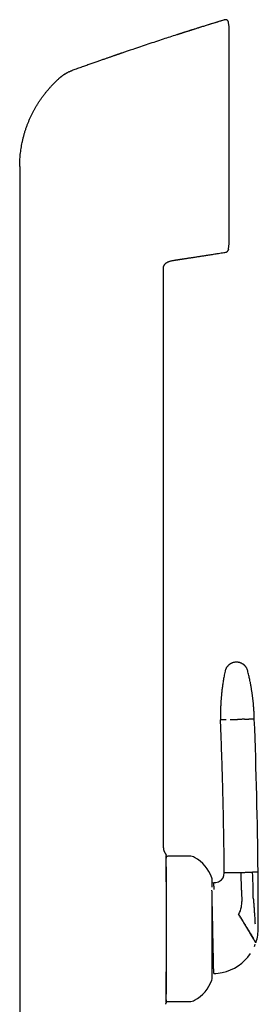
# Model space of a CAD drawing. Header units: millimetres. Extents: x 8 to 822, y 12 to 761.
# Tile 26 of 27: x 608 to 644, y 610 to 761. Entities that reach past the tile are written whole.
import ezdxf

# ---------------------------------------------------------------- set-up
doc = ezdxf.new("R2010")
doc.units = ezdxf.units.MM

msp = doc.modelspace()

# ---------------------------------------------------------------- linework, layer by layer
at = {"color": 7, "linetype": 'Continuous', "lineweight": 30}
for p, q in [((639.23, 761.44), (639.23, 761.44)), ((639.94, 760.38), (639.87, 761.01)), ((639.94, 726.94), (639.94, 760.38)), ((607.71, 738.84), (607.71, 726.18)), ((639.86, 726.18), (639.94, 726.94)), ((639.86, 726.18), (639.94, 726.93)), ((607.71, 726.18), (607.71, 606.78)), ((639.85, 726.07), (639.86, 726.18)), ((631.71, 724.44), (631.75, 724.45)), ((631.71, 724.44), (631.75, 724.45)), ((631.75, 724.45), (631.94, 724.47)), ((631.94, 724.47), (631.94, 724.47)), ((629.83, 633.88), (629.83, 722.99)), ((629.84, 723.26), (629.84, 723.27)), ((633.83, 632.58), (630.53, 632.58)), ((640.06, 630.04), (639.2, 630.03)), ((641.86, 627.34), (641.8, 630.08)), ((644.4, 630.14), (643.55, 630.12)), ((637.33, 628.5), (637.58, 628.51)), ((637.58, 628.51), (637.73, 628.51)), ((641.86, 627.34), (641.87, 627.1)), ((641.87, 627.1), (641.9, 625.6)), ((644.43, 625.51), (644.43, 625.94)), ((630.53, 610.18), (633.83, 610.18))]:
    msp.add_line(p, q, dxfattribs=at)
for centre, radius, start, end in [((-141.14, 622.43), 785.58, 0.56228, 2.28235), ((630.53, 632.28), 0.3, 90, 180), ((633.83, 630.88), 1.7, 62.0649, 90), ((632.05, 627.52), 5.5, 18.399, 62.0649), ((637.7, 630.01), 1.5, 300.2954, 0.5193), ((-84.69, 623.46), 729.12, 0.19459, 0.52447), ((636.13, 628.88), 1.2, 0, 18.399), ((637.7, 630.01), 1.5, 271.2402, 300.2954), ((637.9, 625.52), 4, 349.2283, 1.2402), ((-84.69, 623.46), 729.12, 359.95782, 0.16075), ((637.9, 625.52), 4, 331.9626, 349.2283), ((-84.69, 623.46), 729.12, 359.84845, 359.95782), ((637.43, 621.5), 7, 341.8437, 0.2579), ((637.43, 621.5), 7, 336.2831, 339.1928), ((637.43, 621.5), 7, 341.2002, 341.8437), ((637.43, 621.5), 7, 281.9152, 326.1358), ((637.43, 621.5), 7, 271.2402, 281.9152), ((632.05, 615.24), 5.5, 297.9351, 341.601), ((636.13, 613.88), 1.2, 341.601, 0), ((630.53, 610.48), 0.3, 180, 270), ((633.83, 611.88), 1.7, 270, 297.9351)]:
    msp.add_arc(centre, radius, start, end, dxfattribs=at)
for points, knots in [([(639.23, 761.44), (639.2, 761.43), (639.03, 761.38), (638.74, 761.29), (638.34, 761.17), (637.96, 761.05), (637.59, 760.93), (637.24, 760.82), (636.91, 760.72), (636.59, 760.62), (636.28, 760.53), (635.99, 760.44), (635.71, 760.35), (635.43, 760.26), (635.17, 760.18), (634.92, 760.1), (634.68, 760.02), (634.45, 759.95), (634.23, 759.88), (634.03, 759.82), (633.83, 759.75), (633.64, 759.69), (633.45, 759.63), (633.26, 759.57), (633.09, 759.52), (632.93, 759.47), (632.78, 759.42), (632.65, 759.38), (632.54, 759.34), (632.43, 759.31), (632.35, 759.28), (632.28, 759.26), (632.23, 759.24), (632.19, 759.23), (632.15, 759.21), (632.11, 759.2), (632.08, 759.19), (632.05, 759.18), (632.01, 759.17), (631.97, 759.16), (631.94, 759.15), (631.91, 759.14), (631.88, 759.13), (631.86, 759.13), (631.85, 759.13)], [0, 0, 0, 0, 0.011011, 0.064418, 0.116244, 0.166489, 0.215153, 0.262236, 0.305182, 0.346722, 0.386858, 0.425588, 0.462914, 0.498834, 0.53335, 0.566461, 0.598168, 0.62847, 0.656863, 0.683901, 0.709585, 0.733914, 0.760372, 0.785017, 0.807848, 0.828865, 0.848069, 0.865165, 0.880511, 0.894108, 0.905956, 0.913768, 0.920582, 0.926881, 0.931551, 0.936267, 0.941111, 0.946157, 0.953312, 0.961079, 0.96956, 0.978836, 0.988967, 1, 1, 1, 1]), ([(639.23, 761.44), (638.44, 761.2), (636.86, 760.72), (634.5, 759.97), (632.83, 759.44), (631.95, 759.16), (631.85, 759.13)], [0, 0, 0, 0, 0.319972, 0.639945, 0.959917, 1, 1, 1, 1]), ([(639.87, 761.02), (639.87, 761.03), (639.86, 761.07), (639.85, 761.12), (639.83, 761.17), (639.81, 761.21), (639.77, 761.26), (639.74, 761.31), (639.7, 761.35), (639.65, 761.38), (639.6, 761.41), (639.54, 761.43), (639.49, 761.45), (639.43, 761.46), (639.38, 761.47), (639.32, 761.46), (639.27, 761.46), (639.24, 761.45), (639.23, 761.44)], [0, 0, 0, 0, 0.05595, 0.11427, 0.174787, 0.237264, 0.301403, 0.366849, 0.433195, 0.5, 0.566805, 0.633151, 0.698597, 0.762736, 0.825213, 0.88573, 0.94405, 1, 1, 1, 1]), ([(639.23, 761.44), (639.23, 761.44), (639.23, 761.44), (639.23, 761.44), (639.23, 761.44), (639.23, 761.44)], [0, 0, 0, 0, 0.298996, 0.668605, 1, 1, 1, 1]), ([(639.87, 761.02), (639.87, 761.02), (639.87, 761.02), (639.87, 761.01), (639.87, 761.01)], [0, 0, 0, 0, 0.9349299, 1, 1, 1, 1]), ([(631.85, 759.12), (631.17, 758.9), (629.7, 758.43), (627.45, 757.68), (625.33, 756.97), (623.99, 756.52), (623.43, 756.32)], [0, 0, 0, 0, 0.243427, 0.522096, 0.800765, 1, 1, 1, 1]), ([(623.43, 756.33), (623.42, 756.32), (623.4, 756.31), (623.36, 756.3), (623.33, 756.29), (623.3, 756.28), (623.28, 756.27), (623.25, 756.26), (623.23, 756.25), (623.21, 756.24), (623.18, 756.23), (623.15, 756.22), (623.11, 756.21), (623.05, 756.19), (622.98, 756.16), (622.89, 756.13), (622.78, 756.1), (622.66, 756.06), (622.53, 756.01), (622.38, 755.96), (622.22, 755.9), (622.05, 755.84), (621.86, 755.78), (621.66, 755.71), (621.45, 755.64), (621.24, 755.56), (621.01, 755.48), (620.77, 755.4), (620.51, 755.31), (620.25, 755.22), (619.99, 755.13), (619.72, 755.03), (619.43, 754.93), (619.14, 754.83), (618.83, 754.72), (618.51, 754.61), (618.19, 754.49), (617.85, 754.37), (617.5, 754.25), (617.14, 754.12), (616.78, 753.99), (616.4, 753.85), (616.06, 753.73), (615.85, 753.66), (615.77, 753.63)], [0, 0, 0, 0, 0.013005, 0.024249, 0.03376, 0.03978, 0.044877, 0.049098, 0.052523, 0.055305, 0.058611, 0.062747, 0.067843, 0.075081, 0.083652, 0.095302, 0.108757, 0.124016, 0.14108, 0.159948, 0.180236, 0.202264, 0.226032, 0.25154, 0.277394, 0.304819, 0.333815, 0.364383, 0.396522, 0.430233, 0.463456, 0.498076, 0.534093, 0.571506, 0.610316, 0.650522, 0.692125, 0.735124, 0.779519, 0.82531, 0.871643, 0.919322, 0.968347, 1, 1, 1, 1]), ([(615.33, 753.44), (615.28, 753.42), (615.19, 753.37), (615.05, 753.29), (614.92, 753.22), (614.81, 753.15), (614.72, 753.1), (614.66, 753.07), (614.63, 753.05), (614.6, 753.03), (614.57, 753.01), (614.54, 752.99), (614.52, 752.97), (614.49, 752.96), (614.45, 752.93), (614.41, 752.91), (614.36, 752.87), (614.3, 752.83), (614.22, 752.77), (614.14, 752.71), (614.06, 752.65), (613.99, 752.59), (613.95, 752.56), (613.9, 752.52), (613.87, 752.49), (613.83, 752.46), (613.75, 752.39), (613.61, 752.27), (613.49, 752.16), (613.44, 752.1)], [0, 0, 0, 0, 0.070539, 0.137165, 0.199782, 0.258232, 0.312471, 0.328654, 0.344426, 0.359787, 0.37474, 0.389284, 0.403422, 0.416223, 0.433674, 0.454724, 0.479374, 0.514173, 0.554313, 0.59982, 0.650727, 0.67956, 0.709893, 0.730674, 0.750266, 0.769874, 0.789498, 0.894789, 1, 1, 1, 1]), ([(615.33, 753.44), (615.4, 753.48), (615.51, 753.53), (615.66, 753.59), (615.73, 753.62), (615.77, 753.63)], [0, 0, 0, 0, 0.500409, 0.7502678, 1, 1, 1, 1]), ([(615.77, 753.63), (615.77, 753.63), (615.77, 753.63), (615.77, 753.63), (615.77, 753.63)], [0, 0, 0, 0, 0.455529, 1, 1, 1, 1]), ([(608.92, 745.38), (608.98, 745.52), (609.09, 745.8), (609.27, 746.22), (609.46, 746.64), (609.66, 747.05), (609.87, 747.45), (610.09, 747.85), (610.32, 748.24), (610.55, 748.62), (610.8, 749), (611.06, 749.37), (611.33, 749.74), (611.61, 750.1), (611.89, 750.46), (612.19, 750.8), (612.49, 751.14), (612.8, 751.47), (613.11, 751.79), (613.33, 752), (613.44, 752.1)], [0, 0, 0, 0, 0.056001, 0.112001, 0.168001, 0.224, 0.28, 0.335, 0.39, 0.445001, 0.500001, 0.556002, 0.612002, 0.668002, 0.724001, 0.78, 0.834999, 0.889999, 0.945, 1, 1, 1, 1]), ([(607.71, 738.84), (607.71, 739), (607.71, 739.31), (607.73, 739.78), (607.76, 740.24), (607.8, 740.71), (607.86, 741.18), (607.92, 741.64), (608, 742.1), (608.09, 742.57), (608.2, 743.04), (608.32, 743.51), (608.45, 743.99), (608.59, 744.45), (608.75, 744.92), (608.87, 745.23), (608.92, 745.38)], [0, 0, 0, 0, 0.07, 0.14, 0.210001, 0.280001, 0.350001, 0.420001, 0.490001, 0.56, 0.633333, 0.706666, 0.78, 0.853333, 0.926667, 1, 1, 1, 1]), ([(631.94, 724.47), (631.95, 724.48), (631.97, 724.48), (631.99, 724.48), (632.03, 724.49), (632.06, 724.49), (632.09, 724.5), (632.13, 724.5), (632.16, 724.51), (632.2, 724.52), (632.25, 724.52), (632.3, 724.53), (632.36, 724.54), (632.44, 724.55), (632.53, 724.56), (632.64, 724.58), (632.76, 724.6), (632.89, 724.62), (633.04, 724.64), (633.2, 724.67), (633.37, 724.69), (633.56, 724.72), (633.75, 724.75), (633.95, 724.78), (634.16, 724.81), (634.39, 724.84), (634.62, 724.88), (634.86, 724.92), (635.12, 724.96), (635.37, 725), (635.64, 725.04), (635.91, 725.08), (636.2, 725.12), (636.5, 725.17), (636.83, 725.22), (637.19, 725.28), (637.55, 725.34), (637.93, 725.4), (638.32, 725.46), (638.73, 725.52), (639.1, 725.58), (639.33, 725.62), (639.43, 725.64)], [0, 0, 0, 0, 0.009753, 0.018701, 0.026901, 0.034426, 0.041369, 0.047852, 0.052501, 0.057044, 0.063819, 0.070784, 0.078587, 0.087607, 0.099977, 0.114083, 0.129926, 0.147504, 0.166819, 0.187479, 0.209813, 0.233822, 0.259506, 0.285466, 0.312937, 0.341921, 0.372417, 0.404426, 0.437946, 0.470936, 0.505271, 0.54095, 0.577973, 0.61634, 0.660748, 0.70683, 0.754587, 0.804018, 0.855123, 0.907903, 0.962356, 1, 1, 1, 1]), ([(639.43, 725.64), (639.45, 725.65), (639.49, 725.66), (639.54, 725.67), (639.59, 725.7), (639.64, 725.73), (639.69, 725.77), (639.73, 725.82), (639.78, 725.88), (639.81, 725.95), (639.84, 726.02), (639.84, 726.07), (639.85, 726.09)], [0, 0, 0, 0, 0.088087, 0.177339, 0.267111, 0.356733, 0.445538, 0.532894, 0.659892, 0.780759, 0.894353, 1, 1, 1, 1]), ([(639.43, 725.64), (639.45, 725.64), (639.51, 725.65), (639.58, 725.68), (639.65, 725.73), (639.71, 725.78), (639.77, 725.85), (639.81, 725.92), (639.83, 726), (639.84, 726.05), (639.85, 726.08)], [0, 0, 0, 0, 0.119158, 0.243186, 0.370688, 0.5, 0.629312, 0.756814, 0.880842, 1, 1, 1, 1]), ([(639.43, 725.64), (639.43, 725.64), (639.43, 725.64), (639.43, 725.64), (639.43, 725.65)], [0, 0, 0, 0, 0.462889, 1, 1, 1, 1]), ([(639.43, 725.64), (639.43, 725.64), (639.43, 725.64), (639.43, 725.64), (639.43, 725.64)], [0, 0, 0, 0, 0.735834, 1, 1, 1, 1]), ([(639.85, 726.08), (639.85, 726.08), (639.85, 726.08), (639.85, 726.09), (639.85, 726.09)], [0, 0, 0, 0, 0.871592, 1, 1, 1, 1]), ([(639.85, 726.09), (639.85, 726.09), (639.85, 726.08), (639.85, 726.08), (639.85, 726.08)], [0, 0, 0, 0, 0.12841, 1, 1, 1, 1]), ([(629.84, 723.26), (629.84, 723.28), (629.85, 723.34), (629.86, 723.42), (629.89, 723.5), (629.92, 723.58), (629.95, 723.66), (630, 723.73), (630.05, 723.79), (630.11, 723.86), (630.18, 723.92), (630.26, 723.99), (630.35, 724.05), (630.46, 724.11), (630.59, 724.17), (630.73, 724.23), (630.88, 724.27), (631.02, 724.31), (631.19, 724.35), (631.37, 724.39), (631.55, 724.42), (631.66, 724.43), (631.71, 724.44)], [0, 0, 0, 0, 0.0330291, 0.0683648, 0.1037402, 0.1390908, 0.174408, 0.2097528, 0.2451801, 0.2806531, 0.3160794, 0.3631368, 0.4101847, 0.457316, 0.5207038, 0.5841534, 0.6475837, 0.7109632, 0.7742426, 0.8569989, 0.9397638, 1, 1, 1, 1]), ([(630.05, 723.79), (630.07, 723.81), (630.11, 723.86), (630.18, 723.92), (630.26, 723.99), (630.35, 724.05), (630.46, 724.11), (630.59, 724.17), (630.73, 724.23), (630.88, 724.27), (630.98, 724.3), (631.02, 724.31)], [0, 0, 0, 0, 0.076158, 0.152215, 0.253244, 0.354252, 0.455439, 0.591528, 0.727749, 0.863929, 1, 1, 1, 1]), ([(629.83, 722.99), (629.83, 723.03), (629.83, 723.11), (629.83, 723.19), (629.84, 723.24), (629.84, 723.26)], [0, 0, 0, 0, 0.431373, 0.862474, 1, 1, 1, 1]), ([(641.03, 662.48), (640.98, 662.48), (640.88, 662.47), (640.74, 662.45), (640.61, 662.42), (640.49, 662.39), (640.38, 662.35), (640.3, 662.31), (640.23, 662.28), (640.16, 662.24), (640.11, 662.21), (640.06, 662.18), (640.01, 662.14), (639.95, 662.09), (639.87, 662.04), (639.8, 661.96), (639.72, 661.88), (639.64, 661.79), (639.57, 661.69), (639.5, 661.58), (639.44, 661.47), (639.39, 661.35), (639.34, 661.21), (639.32, 661.12), (639.31, 661.08)], [0, 0, 0, 0, 0.063141, 0.123131, 0.179493, 0.231827, 0.279811, 0.316296, 0.349479, 0.37928, 0.405641, 0.428603, 0.452625, 0.486239, 0.525044, 0.568966, 0.617881, 0.671599, 0.719848, 0.771053, 0.824974, 0.881326, 0.939787, 1, 1, 1, 1]), ([(642.8, 661.15), (642.79, 661.2), (642.76, 661.29), (642.71, 661.42), (642.65, 661.54), (642.59, 661.65), (642.53, 661.74), (642.47, 661.81), (642.42, 661.87), (642.37, 661.93), (642.33, 661.97), (642.29, 662.01), (642.24, 662.05), (642.18, 662.1), (642.1, 662.16), (642.01, 662.21), (641.91, 662.27), (641.8, 662.33), (641.69, 662.37), (641.57, 662.41), (641.45, 662.44), (641.31, 662.46), (641.17, 662.48), (641.08, 662.48), (641.03, 662.48)], [0, 0, 0, 0, 0.062538, 0.121969, 0.177821, 0.22969, 0.277244, 0.313384, 0.34622, 0.37566, 0.401632, 0.424309, 0.448567, 0.482412, 0.521414, 0.56553, 0.614665, 0.668663, 0.71721, 0.768787, 0.823159, 0.880046, 0.939117, 1, 1, 1, 1]), ([(639.31, 661.08), (639.29, 660.95), (639.23, 660.69), (639.16, 660.32), (639.1, 659.96), (639.04, 659.61), (638.99, 659.27), (638.94, 658.96), (638.9, 658.66), (638.86, 658.38), (638.83, 658.11), (638.8, 657.85), (638.78, 657.61), (638.75, 657.38), (638.74, 657.16), (638.72, 656.95), (638.7, 656.75), (638.69, 656.57), (638.68, 656.4), (638.67, 656.25), (638.66, 656.1), (638.65, 655.97), (638.65, 655.86), (638.64, 655.75), (638.64, 655.66), (638.64, 655.56), (638.63, 655.46), (638.63, 655.37), (638.62, 655.21), (638.62, 654.99), (638.62, 654.74), (638.61, 654.51), (638.61, 654.31), (638.61, 654.13), (638.61, 653.98), (638.62, 653.89), (638.62, 653.83), (638.62, 653.8), (638.62, 653.76), (638.62, 653.72), (638.62, 653.66), (638.62, 653.62), (638.62, 653.6)], [0, 0, 0, 0, 0.052513, 0.103204, 0.15207, 0.199105, 0.244305, 0.287666, 0.326863, 0.364421, 0.400338, 0.434613, 0.467244, 0.498232, 0.527575, 0.555273, 0.581326, 0.605734, 0.628104, 0.648887, 0.668084, 0.685694, 0.700581, 0.714109, 0.72674, 0.739471, 0.752334, 0.76533, 0.778458, 0.815241, 0.853022, 0.878868, 0.905372, 0.932526, 0.949774, 0.965502, 0.96937, 0.973376, 0.978394, 0.984505, 0.991707, 1, 1, 1, 1]), ([(643.82, 653.71), (643.82, 653.74), (643.81, 653.78), (643.81, 653.85), (643.81, 653.9), (643.81, 653.96), (643.81, 654.02), (643.81, 654.09), (643.8, 654.2), (643.8, 654.33), (643.79, 654.48), (643.78, 654.64), (643.78, 654.79), (643.77, 654.94), (643.75, 655.13), (643.74, 655.37), (643.72, 655.59), (643.71, 655.75), (643.7, 655.86), (643.69, 655.97), (643.68, 656.09), (643.67, 656.23), (643.65, 656.38), (643.63, 656.55), (643.61, 656.73), (643.59, 656.93), (643.56, 657.14), (643.54, 657.35), (643.51, 657.58), (643.47, 657.81), (643.43, 658.06), (643.39, 658.32), (643.35, 658.59), (643.3, 658.87), (643.24, 659.17), (643.18, 659.48), (643.12, 659.79), (643.05, 660.12), (642.97, 660.45), (642.89, 660.8), (642.83, 661.03), (642.8, 661.15)], [0, 0, 0, 0, 0.009781, 0.018102, 0.02531, 0.032183, 0.03875, 0.050758, 0.061729, 0.0817, 0.102699, 0.122318, 0.142718, 0.163025, 0.182877, 0.221215, 0.257729, 0.271574, 0.285138, 0.299334, 0.315133, 0.333995, 0.354727, 0.377329, 0.401802, 0.428145, 0.456359, 0.484674, 0.514651, 0.546291, 0.579592, 0.614553, 0.651174, 0.689452, 0.729387, 0.770975, 0.814214, 0.858285, 0.903943, 0.951182, 1, 1, 1, 1]), ([(639.47, 653.62), (639.42, 653.62), (639.32, 653.62), (639.18, 653.61), (639.06, 653.61), (638.95, 653.61), (638.86, 653.61), (638.79, 653.61), (638.72, 653.6), (638.68, 653.6), (638.65, 653.6), (638.62, 653.6), (638.62, 653.6), (638.62, 653.6)], [0, 0, 0, 0, 0.093349, 0.18674, 0.280158, 0.373587, 0.46701, 0.560413, 0.648446, 0.736434, 0.824365, 0.912224, 1, 1, 1, 1]), ([(639.2, 630.03), (639.19, 631.13), (639.17, 633.33), (639.11, 636.63), (639.05, 639.93), (638.97, 643.28), (638.87, 646.69), (638.75, 650.15), (638.66, 652.45), (638.62, 653.6)], [0, 0, 0, 0, 0.139996, 0.279997, 0.419999, 0.560002, 0.706671, 0.853338, 1, 1, 1, 1]), ([(640.1, 653.63), (640.14, 653.63), (640.23, 653.64), (640.36, 653.64), (640.5, 653.64), (640.64, 653.65), (640.79, 653.65), (640.93, 653.65), (641.08, 653.66), (641.17, 653.66), (641.22, 653.66)], [0, 0, 0, 0, 0.128371, 0.256828, 0.38483, 0.511835, 0.637322, 0.7608, 0.881824, 1, 1, 1, 1]), ([(642.33, 653.68), (642.29, 653.68), (642.21, 653.68), (642.08, 653.68), (641.94, 653.67), (641.79, 653.67), (641.65, 653.67), (641.5, 653.66), (641.36, 653.66), (641.27, 653.66), (641.22, 653.66)], [0, 0, 0, 0, 0.128371, 0.256828, 0.38483, 0.511835, 0.637322, 0.7608, 0.881824, 1, 1, 1, 1]), ([(642.33, 653.68), (642.37, 653.68), (642.45, 653.69), (642.56, 653.69), (642.66, 653.69), (642.74, 653.69), (642.82, 653.69), (642.88, 653.69), (642.93, 653.7), (642.95, 653.7), (642.96, 653.7)], [0, 0, 0, 0, 0.131904, 0.262655, 0.391776, 0.518841, 0.643479, 0.765379, 0.884286, 1, 1, 1, 1]), ([(643.82, 653.71), (643.81, 653.71), (643.81, 653.71), (643.79, 653.71), (643.75, 653.71), (643.7, 653.71), (643.63, 653.71), (643.55, 653.71), (643.46, 653.71), (643.35, 653.7), (643.24, 653.7), (643.11, 653.7), (643.01, 653.7), (642.96, 653.7)], [0, 0, 0, 0, 0.0930984, 0.1862898, 0.279559, 0.3728907, 0.4662695, 0.5596799, 0.6477678, 0.7358569, 0.8239341, 0.9119862, 1, 1, 1, 1]), ([(629.83, 633.88), (629.83, 633.85), (629.83, 633.79), (629.84, 633.7), (629.85, 633.61), (629.87, 633.51), (629.9, 633.41), (629.95, 633.3), (630, 633.2), (630.06, 633.09), (630.11, 633.03), (630.13, 633)], [0, 0, 0, 0, 0.088611, 0.181326, 0.280821, 0.388384, 0.503959, 0.624051, 0.748566, 0.874844, 1, 1, 1, 1]), ([(630.13, 633), (630.14, 632.97), (630.17, 632.93), (630.21, 632.85), (630.23, 632.78), (630.23, 632.72), (630.23, 632.69)], [0, 0, 0, 0, 0.248339, 0.499998, 0.751658, 1, 1, 1, 1]), ([(630.23, 631.71), (630.23, 631.72), (630.23, 631.75), (630.23, 631.79), (630.23, 631.83), (630.23, 631.86), (630.23, 631.89), (630.23, 631.92), (630.23, 631.95), (630.23, 631.98), (630.23, 632), (630.23, 632.01), (630.23, 632.03), (630.23, 632.03), (630.23, 632.04), (630.23, 632.04), (630.23, 632.04), (630.23, 632.05), (630.23, 632.05), (630.23, 632.07), (630.23, 632.1), (630.23, 632.15), (630.23, 632.2), (630.23, 632.26), (630.23, 632.3), (630.23, 632.35), (630.23, 632.39), (630.23, 632.44), (630.23, 632.49), (630.23, 632.53), (630.23, 632.57), (630.23, 632.61), (630.23, 632.64), (630.23, 632.67), (630.23, 632.69), (630.23, 632.69), (630.23, 632.69)], [0, 0, 0, 0, 0.027409, 0.058614, 0.093613, 0.111429, 0.131907, 0.155824, 0.177149, 0.195883, 0.211029, 0.223917, 0.234547, 0.237619, 0.240434, 0.242994, 0.245297, 0.247344, 0.249136, 0.253221, 0.288518, 0.322386, 0.36593, 0.406861, 0.445184, 0.480902, 0.519478, 0.562833, 0.613247, 0.661926, 0.708899, 0.755259, 0.806638, 0.872512, 0.936918, 1, 1, 1, 1]), ([(630.23, 628.62), (630.23, 628.7), (630.23, 628.87), (630.23, 629.12), (630.23, 629.38), (630.23, 629.63), (630.23, 629.87), (630.23, 630.1), (630.23, 630.32), (630.23, 630.54), (630.23, 630.74), (630.23, 630.93), (630.23, 631.11), (630.23, 631.28), (630.23, 631.44), (630.23, 631.58), (630.23, 631.67), (630.23, 631.71)], [0, 0, 0, 0, 0.055631, 0.123757, 0.190464, 0.25711, 0.323772, 0.390529, 0.458688, 0.52671, 0.594676, 0.66267, 0.731053, 0.798358, 0.865564, 0.932751, 1, 1, 1, 1]), ([(630.23, 630.96), (630.23, 630.93), (630.23, 630.85), (630.23, 630.71), (630.23, 630.55), (630.23, 630.4), (630.23, 630.27), (630.23, 630.16), (630.23, 630.04), (630.23, 629.92), (630.23, 629.77), (630.23, 629.58), (630.23, 629.36), (630.23, 629.13), (630.23, 628.91), (630.23, 628.71), (630.23, 628.51), (630.23, 628.31), (630.23, 628.09), (630.23, 627.84), (630.23, 627.55), (630.23, 627.26), (630.23, 626.96), (630.23, 626.67), (630.23, 626.38), (630.23, 626.1), (630.23, 625.82), (630.23, 625.55), (630.23, 625.3), (630.23, 625.07), (630.23, 624.84), (630.23, 624.6), (630.23, 624.37), (630.23, 624.14), (630.23, 623.92), (630.23, 623.69), (630.23, 623.47), (630.23, 623.24), (630.23, 623.01), (630.23, 622.75), (630.23, 622.46), (630.23, 622.15), (630.23, 621.84), (630.23, 621.52), (630.23, 621.21), (630.23, 620.89), (630.23, 620.56), (630.23, 620.2), (630.23, 619.83), (630.23, 619.46), (630.23, 619.09), (630.23, 618.73), (630.23, 618.38), (630.23, 618.06), (630.23, 617.75), (630.23, 617.45), (630.23, 617.16), (630.23, 616.86), (630.23, 616.57), (630.23, 616.29), (630.23, 616.01), (630.23, 615.75), (630.23, 615.49), (630.23, 615.26), (630.23, 615.07), (630.23, 614.91), (630.23, 614.76), (630.23, 614.61), (630.23, 614.42), (630.23, 614.2), (630.23, 613.95), (630.23, 613.72), (630.23, 613.5), (630.23, 613.31), (630.23, 613.13), (630.23, 612.97), (630.23, 612.79), (630.23, 612.6), (630.23, 612.4), (630.23, 612.2), (630.23, 612.02), (630.23, 611.85), (630.23, 611.69), (630.23, 611.56), (630.23, 611.43), (630.23, 611.35), (630.23, 611.32)], [0, 0, 0, 0, 0.007774, 0.020342, 0.032896, 0.045446, 0.053337, 0.061233, 0.069136, 0.07705, 0.084975, 0.09851, 0.112019, 0.125516, 0.139012, 0.149624, 0.16025, 0.170896, 0.180944, 0.195252, 0.209544, 0.223838, 0.238146, 0.252484, 0.265249, 0.277993, 0.290726, 0.303459, 0.313471, 0.323495, 0.333535, 0.344158, 0.353641, 0.363114, 0.372582, 0.382049, 0.39152, 0.400998, 0.410489, 0.419995, 0.432844, 0.445668, 0.458478, 0.471284, 0.484098, 0.496929, 0.509788, 0.525096, 0.540371, 0.555629, 0.57089, 0.586172, 0.601492, 0.614616, 0.627713, 0.640795, 0.653873, 0.666959, 0.680063, 0.693198, 0.70579, 0.718358, 0.730912, 0.743462, 0.751353, 0.759249, 0.767153, 0.775066, 0.782991, 0.796526, 0.810035, 0.823532, 0.837028, 0.84764, 0.858266, 0.868912, 0.87896, 0.893268, 0.90756, 0.921854, 0.936162, 0.9505, 0.963265, 0.976009, 0.988742, 1, 1, 1, 1]), ([(640.06, 630.04), (640.07, 630.05), (640.09, 630.05), (640.14, 630.05), (640.2, 630.05), (640.27, 630.05), (640.36, 630.05), (640.46, 630.05), (640.57, 630.06), (640.65, 630.06), (640.68, 630.06)], [0, 0, 0, 0, 0.115714, 0.234621, 0.356521, 0.481159, 0.608224, 0.737345, 0.868096, 1, 1, 1, 1]), ([(640.68, 630.06), (640.73, 630.06), (640.81, 630.06), (640.94, 630.06), (641.08, 630.07), (641.23, 630.07), (641.37, 630.07), (641.51, 630.08), (641.66, 630.08), (641.75, 630.08), (641.8, 630.08)], [0, 0, 0, 0, 0.128371, 0.256828, 0.38483, 0.511835, 0.637322, 0.7608, 0.881824, 1, 1, 1, 1]), ([(641.8, 630.08), (641.85, 630.08), (641.94, 630.09), (642.09, 630.09), (642.23, 630.09), (642.38, 630.1), (642.52, 630.1), (642.66, 630.1), (642.79, 630.1), (642.88, 630.11), (642.92, 630.11)], [0, 0, 0, 0, 0.118176, 0.2392, 0.362678, 0.488165, 0.61517, 0.743172, 0.871629, 1, 1, 1, 1]), ([(642.92, 630.11), (642.96, 630.11), (643.04, 630.11), (643.14, 630.11), (643.24, 630.11), (643.33, 630.12), (643.4, 630.12), (643.46, 630.12), (643.51, 630.12), (643.53, 630.12), (643.55, 630.12)], [0, 0, 0, 0, 0.131904, 0.262655, 0.391776, 0.518841, 0.643479, 0.765379, 0.884286, 1, 1, 1, 1]), ([(643.65, 626.37), (643.65, 626.6), (643.65, 627.07), (643.64, 627.77), (643.62, 628.51), (643.59, 629.3), (643.56, 629.85), (643.55, 630.12)], [0, 0, 0, 0, 0.1859016, 0.3729465, 0.5608081, 0.7811122, 1, 1, 1, 1]), ([(637.33, 627.82), (637.33, 627.85), (637.33, 627.91), (637.33, 628.02), (637.33, 628.15), (637.33, 628.28), (637.33, 628.4), (637.33, 628.5), (637.33, 628.59), (637.33, 628.66), (637.33, 628.72), (637.33, 628.77), (637.33, 628.81), (637.33, 628.84), (637.33, 628.86), (637.33, 628.87), (637.33, 628.88), (637.33, 628.88), (637.33, 628.88)], [0, 0, 0, 0, 0.0320056, 0.094819, 0.1716974, 0.2484001, 0.3250584, 0.4018038, 0.4787674, 0.5428498, 0.606795, 0.6706791, 0.734578, 0.7985677, 0.862724, 0.9165123, 0.970199, 1, 1, 1, 1]), ([(637.64, 627.43), (637.64, 627.49), (637.64, 627.59), (637.63, 627.73), (637.62, 627.86), (637.61, 627.98), (637.61, 628.09), (637.6, 628.19), (637.6, 628.27), (637.59, 628.34), (637.59, 628.39), (637.59, 628.43), (637.58, 628.47), (637.58, 628.49), (637.58, 628.51), (637.58, 628.51), (637.58, 628.51)], [0, 0, 0, 0, 0.082076, 0.164185, 0.246188, 0.327948, 0.409393, 0.490501, 0.571134, 0.634072, 0.696568, 0.758488, 0.819795, 0.880485, 0.940554, 1, 1, 1, 1]), ([(637.43, 621.5), (637.43, 621.59), (637.42, 621.75), (637.42, 621.99), (637.41, 622.23), (637.41, 622.43), (637.41, 622.59), (637.4, 622.72), (637.4, 622.84), (637.4, 622.97), (637.39, 623.09), (637.39, 623.26), (637.39, 623.46), (637.38, 623.71), (637.38, 623.96), (637.37, 624.17), (637.37, 624.34), (637.36, 624.49), (637.36, 624.64), (637.36, 624.78), (637.35, 624.96), (637.35, 625.17), (637.34, 625.4), (637.34, 625.62), (637.34, 625.84), (637.33, 626.05), (637.33, 626.26), (637.32, 626.46), (637.32, 626.65), (637.31, 626.83), (637.31, 627), (637.31, 627.17), (637.3, 627.28), (637.3, 627.33), (637.3, 627.33)], [0, 0, 0, 0, 0.032567, 0.065063, 0.09755, 0.130092, 0.147183, 0.164315, 0.181499, 0.198741, 0.216052, 0.233441, 0.269152, 0.304963, 0.340946, 0.377172, 0.4001, 0.423169, 0.446395, 0.469796, 0.493386, 0.533364, 0.573579, 0.614104, 0.655011, 0.696366, 0.738237, 0.780689, 0.823521, 0.866595, 0.909969, 0.953701, 0.997848, 1, 1, 1, 1]), ([(637.33, 613.88), (637.33, 613.88), (637.33, 613.88), (637.33, 613.89), (637.33, 613.9), (637.33, 613.92), (637.33, 613.94), (637.33, 613.98), (637.33, 614.02), (637.33, 614.06), (637.33, 614.12), (637.33, 614.18), (637.33, 614.25), (637.33, 614.33), (637.33, 614.43), (637.33, 614.55), (637.33, 614.68), (637.33, 614.8), (637.33, 614.93), (637.33, 615.04), (637.33, 615.16), (637.33, 615.29), (637.33, 615.42), (637.33, 615.56), (637.33, 615.7), (637.33, 615.84), (637.33, 615.99), (637.33, 616.14), (637.33, 616.29), (637.33, 616.45), (637.33, 616.62), (637.33, 616.81), (637.33, 617.02), (637.33, 617.22), (637.33, 617.44), (637.33, 617.65), (637.33, 617.89), (637.33, 618.15), (637.33, 618.43), (637.33, 618.72), (637.33, 619.01), (637.33, 619.29), (637.33, 619.56), (637.33, 619.81), (637.33, 620.06), (637.33, 620.31), (637.33, 620.57), (637.33, 620.81), (637.33, 621.04), (637.33, 621.26), (637.33, 621.48), (637.33, 621.69), (637.33, 621.91), (637.33, 622.13), (637.33, 622.35), (637.33, 622.57), (637.33, 622.8), (637.33, 623.03), (637.33, 623.25), (637.33, 623.48), (637.33, 623.7), (637.33, 623.94), (637.33, 624.2), (637.33, 624.47), (637.33, 624.75), (637.33, 624.99), (637.33, 625.2), (637.33, 625.39), (637.33, 625.57), (637.33, 625.75), (637.33, 625.92), (637.33, 626.02), (637.33, 626.06)], [0, 0, 0, 0, 0.005705, 0.018543, 0.031389, 0.044253, 0.057147, 0.070989, 0.084806, 0.098611, 0.112418, 0.126239, 0.140089, 0.15335, 0.171273, 0.189181, 0.207102, 0.225067, 0.238122, 0.251156, 0.26418, 0.277206, 0.290246, 0.303309, 0.316965, 0.329636, 0.342293, 0.354947, 0.367607, 0.380285, 0.392991, 0.408013, 0.423004, 0.437982, 0.452963, 0.467965, 0.483004, 0.501411, 0.519776, 0.538131, 0.556506, 0.574933, 0.590276, 0.605587, 0.620883, 0.636182, 0.651503, 0.666864, 0.679742, 0.692597, 0.705437, 0.718275, 0.731121, 0.743985, 0.756879, 0.770721, 0.784538, 0.798343, 0.812149, 0.825971, 0.83982, 0.853082, 0.871005, 0.888912, 0.906834, 0.924799, 0.937854, 0.950887, 0.963912, 0.976938, 0.989977, 1, 1, 1, 1]), ([(643.68, 625.98), (643.67, 626), (643.67, 626.05), (643.67, 626.12), (643.66, 626.19), (643.65, 626.23), (643.65, 626.28), (643.65, 626.32), (643.65, 626.35), (643.65, 626.37)], [0, 0, 0, 0, 0.186099, 0.372019, 0.56026, 0.673374, 0.784437, 0.892244, 1, 1, 1, 1]), ([(643.68, 625.98), (643.69, 625.75), (643.72, 625.31), (643.77, 624.68), (643.81, 624.09), (643.84, 623.73), (643.85, 623.54)], [0, 0, 0, 0, 0.27496, 0.553582, 0.775368, 1, 1, 1, 1]), ([(643.72, 619.8), (643.7, 619.83), (643.67, 619.89), (643.61, 619.98), (643.55, 620.07), (643.49, 620.17), (643.43, 620.28), (643.36, 620.39), (643.29, 620.5), (643.22, 620.62), (643.15, 620.74), (643.07, 620.87), (642.99, 621.01), (642.9, 621.14), (642.82, 621.28), (642.73, 621.43), (642.64, 621.57), (642.55, 621.72), (642.46, 621.87), (642.37, 622.02), (642.28, 622.17), (642.19, 622.32), (642.09, 622.47), (642, 622.63), (641.9, 622.78), (641.81, 622.94), (641.71, 623.11), (641.61, 623.27), (641.51, 623.44), (641.44, 623.54), (641.41, 623.6)], [0, 0, 0, 0, 0.045818, 0.091195, 0.136056, 0.180331, 0.223952, 0.266097, 0.307496, 0.3481, 0.387866, 0.42754, 0.466272, 0.504037, 0.540819, 0.576612, 0.611415, 0.645239, 0.678102, 0.710028, 0.74105, 0.771207, 0.800545, 0.829114, 0.856969, 0.886851, 0.916017, 0.944545, 0.972514, 1, 1, 1, 1]), ([(643.73, 619.89), (643.71, 619.92), (643.67, 619.99), (643.6, 620.1), (643.53, 620.22), (643.46, 620.34), (643.38, 620.46), (643.32, 620.57), (643.24, 620.68), (643.17, 620.8), (643.09, 620.93), (643.01, 621.06), (642.93, 621.2), (642.84, 621.33), (642.76, 621.48), (642.67, 621.62), (642.58, 621.76), (642.49, 621.91), (642.4, 622.06), (642.31, 622.21), (642.21, 622.36), (642.12, 622.51), (642.03, 622.66), (641.93, 622.82), (641.83, 622.98), (641.73, 623.15), (641.63, 623.31), (641.53, 623.47), (641.46, 623.58), (641.43, 623.64)], [0, 0, 0, 0, 0.056343, 0.112117, 0.167174, 0.221368, 0.263255, 0.304465, 0.34494, 0.384628, 0.424269, 0.463009, 0.500816, 0.537664, 0.573538, 0.608432, 0.642347, 0.675295, 0.707299, 0.738388, 0.768638, 0.798126, 0.826895, 0.854993, 0.885187, 0.914707, 0.943629, 0.972034, 1, 1, 1, 1]), ([(643.85, 623.54), (643.86, 623.42), (643.88, 623.16), (643.9, 622.7), (643.92, 622.36), (643.93, 622.15)], [0, 0, 0, 0, 0.275254, 0.554259, 1, 1, 1, 1]), ([(637.56, 615.4), (637.56, 615.45), (637.56, 615.54), (637.55, 615.69), (637.55, 615.84), (637.55, 616.01), (637.54, 616.18), (637.54, 616.36), (637.54, 616.55), (637.53, 616.75), (637.53, 616.95), (637.52, 617.16), (637.52, 617.34), (637.52, 617.51), (637.51, 617.65), (637.51, 617.79), (637.51, 617.93), (637.5, 618.11), (637.5, 618.31), (637.49, 618.54), (637.49, 618.78), (637.48, 618.98), (637.48, 619.15), (637.48, 619.27), (637.47, 619.4), (637.47, 619.53), (637.47, 619.66), (637.46, 619.85), (637.46, 620.08), (637.45, 620.36), (637.45, 620.64), (637.44, 620.93), (637.44, 621.22), (637.43, 621.41), (637.43, 621.5)], [0, 0, 0, 0, 0.041485, 0.082495, 0.12308, 0.16329, 0.203177, 0.242792, 0.282192, 0.320418, 0.358141, 0.395416, 0.432302, 0.455314, 0.478211, 0.501007, 0.523719, 0.546361, 0.580753, 0.614734, 0.648366, 0.681711, 0.699085, 0.716408, 0.733689, 0.750936, 0.768161, 0.785372, 0.821586, 0.857493, 0.893189, 0.928773, 0.964344, 1, 1, 1, 1]), ([(644.06, 619.25), (644.06, 619.25), (644.05, 619.25), (644.05, 619.27), (644.03, 619.29), (644.01, 619.32), (643.99, 619.36), (643.96, 619.41), (643.92, 619.47), (643.88, 619.54), (643.83, 619.62), (643.78, 619.71), (643.74, 619.77), (643.72, 619.8)], [0, 0, 0, 0, 0.08944, 0.180325, 0.272468, 0.365658, 0.459671, 0.554264, 0.643752, 0.733303, 0.822684, 0.911662, 1, 1, 1, 1]), ([(630.23, 611.05), (630.23, 611.1), (630.23, 611.18), (630.23, 611.33), (630.23, 611.49), (630.23, 611.66), (630.23, 611.84), (630.23, 612.03), (630.23, 612.23), (630.23, 612.44), (630.23, 612.67), (630.23, 612.9), (630.23, 613.14), (630.23, 613.4), (630.23, 613.66), (630.23, 613.93), (630.23, 614.21), (630.23, 614.48), (630.23, 614.67), (630.23, 614.76)], [0, 0, 0, 0, 0.05985, 0.119629, 0.179409, 0.239266, 0.298994, 0.357373, 0.415701, 0.474044, 0.532472, 0.591914, 0.651238, 0.710514, 0.769817, 0.829355, 0.887855, 0.946254, 1, 1, 1, 1]), ([(637.58, 614.51), (637.58, 614.51), (637.58, 614.51), (637.58, 614.53), (637.58, 614.56), (637.58, 614.59), (637.58, 614.61), (637.58, 614.62), (637.58, 614.65), (637.58, 614.67), (637.58, 614.69), (637.58, 614.73), (637.57, 614.8), (637.57, 614.89), (637.57, 615), (637.57, 615.12), (637.56, 615.25), (637.56, 615.35), (637.56, 615.4)], [0, 0, 0, 0, 0.091785, 0.183176, 0.27429, 0.304931, 0.335559, 0.366179, 0.396794, 0.42741, 0.45803, 0.488661, 0.575403, 0.661389, 0.746729, 0.831535, 0.91592, 1, 1, 1, 1]), ([(630.23, 610.07), (630.23, 610.04), (630.23, 609.99), (630.21, 609.91), (630.17, 609.83), (630.14, 609.79), (630.13, 609.77)], [0, 0, 0, 0, 0.248342, 0.500003, 0.751662, 1, 1, 1, 1]), ([(630.23, 610.07), (630.23, 610.07), (630.23, 610.07), (630.23, 610.09), (630.23, 610.12), (630.23, 610.16), (630.23, 610.2), (630.23, 610.23), (630.23, 610.27), (630.23, 610.3), (630.23, 610.34), (630.23, 610.38), (630.23, 610.42), (630.23, 610.46), (630.23, 610.51), (630.23, 610.57), (630.23, 610.61), (630.23, 610.64), (630.23, 610.66), (630.23, 610.67), (630.23, 610.68), (630.23, 610.7), (630.23, 610.71), (630.23, 610.72), (630.23, 610.73), (630.23, 610.75), (630.23, 610.77), (630.23, 610.79), (630.23, 610.81), (630.23, 610.84), (630.23, 610.87), (630.23, 610.9), (630.23, 610.92), (630.23, 610.95), (630.23, 610.98), (630.23, 611.02), (630.23, 611.04), (630.23, 611.05)], [0, 0, 0, 0, 0.060245, 0.121927, 0.185181, 0.250003, 0.308257, 0.342165, 0.376958, 0.412646, 0.44924, 0.486746, 0.518694, 0.549642, 0.592881, 0.639298, 0.688897, 0.698607, 0.70843, 0.718366, 0.728416, 0.738579, 0.748839, 0.75312, 0.76269, 0.774488, 0.788513, 0.804316, 0.822231, 0.84226, 0.864402, 0.885418, 0.90372, 0.921092, 0.950522, 0.976825, 1, 1, 1, 1])]:
    msp.add_open_spline(points, degree=3, knots=knots, dxfattribs=at)

doc.saveas('drawing.dxf')
